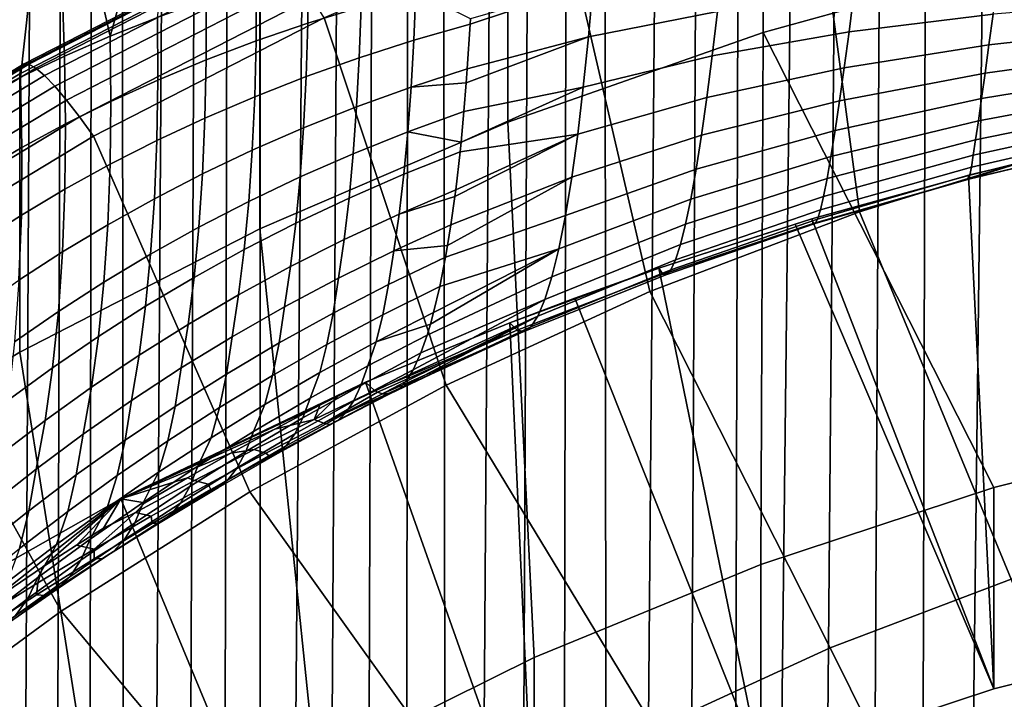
# Model space of a CAD drawing. Header units: metres. Extents: x -24 to 94, y -256 to 25.
# Tile 40 of 195: x -11.25 to -5.56, y -206.77 to -202.84. Entities that reach past the tile are written whole.
import ezdxf

# ---------------------------------------------------------------- set-up
doc = ezdxf.new("R2010")
doc.units = ezdxf.units.M
doc.layers.add('solid_10_061_003_XXX', color=7, linetype='CONTINUOUS')

msp = doc.modelspace()

# ---------------------------------------------------------------- linework, layer by layer
at = {"layer": 'solid_10_061_003_XXX'}
for points in [[(-11.216355, -206.912842, 291.931793), (-11.398841, -206.923096, 292.136078), (-11.571575, -116.552643, 268.118713), (-10.748204, -116.774071, 267.292328)], [(-11.031281, -206.905457, 291.732361), (-11.216355, -206.912842, 291.931793), (-10.748204, -116.774071, 267.292328)], [(-10.843446, -206.900894, 291.537445), (-11.031281, -206.905457, 291.732361), (-10.748204, -116.774071, 267.292328)], [(-10.652852, -206.899139, 291.347076), (-10.843446, -206.900894, 291.537445), (-10.748204, -116.774071, 267.292328)], [(-10.459333, -206.900116, 291.16098), (-10.652852, -206.899139, 291.347076), (-10.748204, -116.774071, 267.292328), (-9.861758, -116.978539, 266.529266)], [(-10.26285, -206.903839, 290.979156), (-10.459333, -206.900116, 291.16098), (-9.861758, -116.978539, 266.529266)], [(-10.063241, -206.910233, 290.801392), (-10.26285, -206.903839, 290.979156), (-9.861758, -116.978539, 266.529266)], [(-9.860415, -206.919296, 290.627655), (-10.063241, -206.910233, 290.801392), (-9.861758, -116.978539, 266.529266)], [(-9.654222, -206.931, 290.457855), (-9.860415, -206.919296, 290.627655), (-9.861758, -116.978539, 266.529266), (-8.917439, -117.164841, 265.833954)], [(-9.444504, -206.945282, 290.29184), (-9.654222, -206.931, 290.457855), (-8.917439, -117.164841, 265.833954)], [(-9.231124, -206.962143, 290.129608), (-9.444504, -206.945282, 290.29184), (-8.917439, -117.164841, 265.833954)], [(-9.013856, -206.981522, 289.971039), (-9.231124, -206.962143, 290.129608), (-8.917439, -117.164841, 265.833954)], [(-8.792577, -207.003418, 289.816162), (-9.013856, -206.981522, 289.971039), (-8.917439, -117.164841, 265.833954)], [(-8.566979, -207.027771, 289.664825), (-8.792577, -207.003418, 289.816162), (-8.917439, -117.164841, 265.833954), (-7.92079, -117.331886, 265.210541)], [(-8.336965, -207.05455, 289.517059), (-8.566979, -207.027771, 289.664825), (-7.92079, -117.331886, 265.210541)], [(-8.102144, -207.083694, 289.372833), (-8.336965, -207.05455, 289.517059), (-7.92079, -117.331886, 265.210541)], [(-7.862452, -207.115158, 289.232147), (-8.102144, -207.083694, 289.372833), (-7.92079, -117.331886, 265.210541)], [(-7.617439, -207.148865, 289.094971), (-7.862452, -207.115158, 289.232147), (-7.92079, -117.331886, 265.210541), (-6.877657, -117.478699, 264.662628)], [(-7.367083, -207.184723, 288.961487), (-7.617439, -207.148865, 289.094971), (-6.877657, -117.478699, 264.662628)], [(-7.110943, -207.222595, 288.831543), (-7.367083, -207.184723, 288.961487), (-6.877657, -117.478699, 264.662628)], [(-7.110943, -207.222595, 288.831543), (-6.877657, -117.478699, 264.662628), (-5.794164, -117.604416, 264.193451), (-6.849043, -207.262375, 288.705444)], [(-6.581095, -207.303802, 288.583221), (-6.849043, -207.262375, 288.705444), (-5.794164, -117.604416, 264.193451)], [(-6.307161, -207.346786, 288.465088), (-6.581095, -207.303802, 288.583221), (-5.794164, -117.604416, 264.193451)], [(-6.027401, -207.390808, 288.351257), (-6.307161, -207.346786, 288.465088), (-5.794164, -117.604416, 264.193451)], [(-6.027401, -207.390808, 288.351257), (-5.794164, -117.604416, 264.193451), (-4.676669, -117.70829, 263.805756), (-5.741868, -207.435806, 288.242004)], [(-5.451448, -207.480988, 288.137665), (-5.741868, -207.435806, 288.242004), (-4.676669, -117.70829, 263.805756)], [(-6.952882, -201.307785, 329.683105), (-5.443243, -200.889664, 329.571075), (-5.443253, -202.498962, 323.565094), (-6.95282, -202.917068, 323.677124)], [(-8.428649, -201.82663, 329.822144), (-6.952882, -201.307785, 329.683105), (-6.95282, -202.917068, 323.677124), (-8.428583, -203.435898, 323.816162)], [(-6.394213, -203.953705, 332.972748), (-5.151517, -203.572739, 332.870667), (-5.237462, -201.336838, 331.090698), (-6.690034, -201.739166, 331.198486)], [(-7.607096, -204.41571, 333.096527), (-6.394213, -203.953705, 332.972748), (-6.690034, -201.739166, 331.198486), (-8.110012, -202.238373, 331.332275)], [(-9.863351, -202.443634, 329.987457), (-8.428649, -201.82663, 329.822144), (-8.428583, -203.435898, 323.816162), (-9.863387, -204.052948, 323.981506)], [(-8.784512, -204.956589, 333.241455), (-7.607096, -204.41571, 333.096527), (-8.110012, -202.238373, 331.332275), (-9.490479, -202.832062, 331.491333)], [(-11.244169, -203.117233, 330.361237), (-9.858238, -202.405441, 330.170502), (-9.863351, -202.443634, 329.987457), (-11.250001, -203.155807, 330.178284)], [(-11.226744, -203.098785, 330.546722), (-9.842961, -202.388077, 330.356293), (-9.858238, -202.405441, 330.170502), (-11.244169, -203.117233, 330.361237)], [(-11.197996, -203.100754, 330.73172), (-9.817757, -202.391876, 330.541779), (-9.842961, -202.388077, 330.356293), (-11.226744, -203.098785, 330.546722)], [(-11.158374, -203.123138, 330.91333), (-9.783018, -202.416779, 330.72406), (-9.817757, -202.391876, 330.541779), (-11.197996, -203.100754, 330.73172)], [(-11.108494, -203.165588, 331.088745), (-9.739285, -202.462372, 330.90033), (-9.783018, -202.416779, 330.72406), (-11.158374, -203.123138, 330.91333)], [(-11.250001, -203.155807, 330.178284), (-9.863351, -202.443634, 329.987457), (-9.863387, -204.052948, 323.981506), (-11.250053, -204.765137, 324.172333)], [(-11.049132, -203.227432, 331.255188), (-9.687242, -202.527969, 331.06778), (-9.739285, -202.462372, 330.90033), (-11.108494, -203.165588, 331.088745)], [(-10.728452, -202.938004, 313.542603), (-10.455488, -202.829056, 313.776764), (-10.404325, -202.444595, 313.704163), (-10.608865, -202.511932, 313.526947)], [(-9.271394, -202.462463, 314.687866), (-9.581223, -202.543472, 314.464722), (-9.585239, -202.862808, 314.592194), (-9.277366, -202.767639, 314.807404)], [(-10.981216, -203.307709, 331.410095), (-9.627697, -202.612549, 331.223846), (-9.687242, -202.527969, 331.06778), (-11.049132, -203.227432, 331.255188)], [(-10.728452, -202.938004, 313.542603), (-10.608865, -202.511932, 313.526947), (-10.809453, -202.58316, 313.347565)], [(-7.187109, -202.520828, 316.113525), (-7.936059, -202.630325, 315.720673), (-7.962811, -202.941132, 315.88327), (-7.216295, -202.794312, 316.252747)], [(-6.95282, -202.917068, 323.677124), (-5.443253, -202.498962, 323.565094), (-4.23987, -205.201782, 324.289307), (-5.617903, -205.549774, 324.382568)], [(-10.99222, -203.053528, 313.30661), (-10.728452, -202.938004, 313.542603), (-10.809453, -202.58316, 313.347565), (-11.006259, -202.658386, 313.165863)], [(-9.581223, -202.543472, 314.464722), (-9.881868, -202.631638, 314.23822), (-9.883852, -202.96524, 314.374084), (-9.585239, -202.862808, 314.592194)], [(-10.905804, -203.405167, 331.551056), (-9.561579, -202.714783, 331.366089), (-9.627697, -202.612549, 331.223846), (-10.981216, -203.307709, 331.410095)], [(-9.881868, -202.631638, 314.23822), (-10.173296, -202.726883, 314.008789), (-10.173206, -203.074844, 314.153412), (-9.883852, -202.96524, 314.374084)], [(-7.962811, -202.941132, 315.88327), (-7.936059, -202.630325, 315.720673), (-8.646862, -202.868073, 315.352417), (-8.663019, -203.12648, 315.497101)], [(-7.936059, -202.630325, 315.720673), (-8.645244, -202.838272, 315.337311), (-8.646862, -202.868073, 315.352417)], [(-5.597949, -202.61911, 316.925537), (-6.427085, -202.688965, 316.6026), (-6.4555, -202.912781, 316.745117), (-5.623018, -202.810486, 317.047546)], [(-11.246846, -203.17543, 313.069122), (-10.99222, -203.053528, 313.30661), (-11.006259, -202.658386, 313.165863), (-11.199254, -202.737595, 312.981964)], [(-8.960252, -202.679855, 315.019226), (-9.277366, -202.767639, 314.807404), (-9.288011, -203.063065, 314.949036), (-8.972054, -202.961792, 315.152405)], [(-8.645244, -202.838272, 315.337311), (-8.960252, -202.679855, 315.019226), (-8.972054, -202.961792, 315.152405), (-8.646862, -202.868073, 315.352417)], [(-6.427085, -202.688965, 316.6026), (-7.216295, -202.794312, 316.252747), (-7.246446, -203.052292, 316.418762), (-6.4555, -202.912781, 316.745117)], [(-11.492404, -203.303452, 312.830444), (-11.246846, -203.17543, 313.069122), (-11.199254, -202.737595, 312.981964), (-11.388619, -202.820892, 312.795715)], [(-9.561579, -202.714783, 331.366089), (-10.905804, -203.405167, 331.551056), (-10.824712, -203.517303, 331.674957), (-9.490479, -202.832062, 331.491333)], [(-10.173296, -202.726883, 314.008789), (-10.455488, -202.829056, 313.776764), (-10.453319, -203.191452, 313.930634), (-10.173206, -203.074844, 314.153412)], [(-4.752811, -202.741119, 317.319611), (-5.623018, -202.810486, 317.047546), (-5.646725, -202.988754, 317.188263), (-4.771966, -202.8918, 317.43985)], [(-9.277366, -202.767639, 314.807404), (-9.585239, -202.862808, 314.592194), (-9.594675, -203.171814, 314.742706), (-9.288011, -203.063065, 314.949036)], [(-7.216295, -202.794312, 316.252747), (-7.962811, -202.941132, 315.88327), (-7.99252, -203.233841, 316.076141), (-7.246446, -203.052292, 316.418762)], [(-5.623018, -202.810486, 317.047546), (-6.4555, -202.912781, 316.745117), (-6.483274, -203.12117, 316.909515), (-5.646725, -202.988754, 317.188263)], [(-9.92097, -205.573807, 333.40686), (-8.784512, -204.956589, 333.241455), (-9.490479, -202.832062, 331.491333), (-10.824712, -203.517303, 331.674957)], [(-10.455488, -202.829056, 313.776764), (-10.728452, -202.938004, 313.542603), (-10.724235, -203.314896, 313.706055), (-10.453319, -203.191452, 313.930634)], [(-9.585239, -202.862808, 314.592194), (-9.883852, -202.96524, 314.374084), (-9.89206, -203.287933, 314.533905), (-9.594675, -203.171814, 314.742706)], [(-8.646862, -202.868073, 315.352417), (-8.972054, -202.961792, 315.152405), (-8.987773, -203.232941, 315.306061), (-8.663019, -203.12648, 315.497101)], [(-8.428583, -203.435898, 323.816162), (-6.95282, -202.917068, 323.677124), (-6.966022, -205.994003, 324.501587), (-8.276955, -206.53212, 324.645782)], [(-6.4555, -202.912781, 316.745117), (-7.246446, -203.052292, 316.418762), (-7.277256, -203.292175, 316.609924), (-6.483274, -203.12117, 316.909515)], [(-6.95282, -202.917068, 323.677124), (-5.617903, -205.549774, 324.382568), (-6.966022, -205.994003, 324.501587)], [(-4.771966, -202.8918, 317.43985), (-5.646725, -202.988754, 317.188263), (-5.668834, -203.152161, 317.346222), (-4.789286, -203.029846, 317.574646)], [(-10.728452, -202.938004, 313.542603), (-10.99222, -203.053528, 313.30661), (-10.986023, -203.444992, 313.480072), (-10.724235, -203.314896, 313.706055)], [(-9.883852, -202.96524, 314.374084), (-10.173206, -203.074844, 314.153412), (-10.180206, -203.411301, 314.322937), (-9.89206, -203.287933, 314.533905)], [(-8.972054, -202.961792, 315.152405), (-9.288011, -203.063065, 314.949036), (-9.303268, -203.347061, 315.112), (-8.987773, -203.232941, 315.306061)], [(-7.99252, -203.233841, 316.076141), (-7.962811, -202.941132, 315.88327), (-8.668884, -203.206985, 315.547546), (-8.682367, -203.373245, 315.660553)], [(-7.962811, -202.941132, 315.88327), (-8.663019, -203.12648, 315.497101), (-8.668884, -203.206985, 315.547546)], [(-5.646725, -202.988754, 317.188263), (-6.483274, -203.12117, 316.909515), (-6.510129, -203.312012, 317.094116), (-5.668834, -203.152161, 317.346222)], [(-4.789286, -203.029846, 317.574646), (-5.668834, -203.152161, 317.346222), (-5.689122, -203.299042, 317.519867), (-4.804596, -203.153854, 317.722656)], [(-12.555831, -203.900986, 330.761688), (-11.226744, -203.098785, 330.546722), (-11.244169, -203.117233, 330.361237), (-12.575319, -203.920685, 330.576508)], [(-12.52368, -203.900909, 330.946136), (-11.197996, -203.100754, 330.73172), (-11.226744, -203.098785, 330.546722), (-12.555831, -203.900986, 330.761688)], [(-12.479366, -203.920471, 331.126984), (-11.158374, -203.123138, 330.91333), (-11.197996, -203.100754, 330.73172), (-12.52368, -203.900909, 330.946136)], [(-10.99222, -203.053528, 313.30661), (-11.246846, -203.17543, 313.069122), (-11.238775, -203.581512, 313.25293), (-10.986023, -203.444992, 313.480072)], [(-10.173206, -203.074844, 314.153412), (-10.453319, -203.191452, 313.930634), (-10.459165, -203.541733, 314.11026), (-10.180206, -203.411301, 314.322937)], [(-9.288011, -203.063065, 314.949036), (-9.594675, -203.171814, 314.742706), (-9.609477, -203.468765, 314.915466), (-9.303268, -203.347061, 315.112)], [(-7.246446, -203.052292, 316.418762), (-7.99252, -203.233841, 316.076141), (-8.024885, -203.505493, 316.297333), (-7.277256, -203.292175, 316.609924)], [(-12.575319, -203.920685, 330.576508), (-11.244169, -203.117233, 330.361237), (-11.250001, -203.155807, 330.178284), (-12.581841, -203.959671, 330.393677)], [(-12.581841, -203.959671, 330.393677), (-11.250001, -203.155807, 330.178284), (-11.250053, -204.765137, 324.172333), (-12.581822, -205.568954, 324.387695)], [(-12.423581, -203.959351, 331.301422), (-11.108494, -203.165588, 331.088745), (-11.158374, -203.123138, 330.91333), (-12.479366, -203.920471, 331.126984)], [(-8.668884, -203.206985, 315.547546), (-8.663019, -203.12648, 315.497101), (-8.987773, -203.232941, 315.306061)], [(-6.483274, -203.12117, 316.909515), (-7.277256, -203.292175, 316.609924), (-7.308416, -203.511505, 316.824249), (-6.510129, -203.312012, 317.094116)], [(-5.668834, -203.152161, 317.346222), (-6.510129, -203.312012, 317.094116), (-6.535796, -203.483383, 317.297058), (-5.689122, -203.299042, 317.519867)], [(-4.804596, -203.153854, 317.722656), (-5.689122, -203.299042, 317.519867), (-5.707387, -203.427933, 317.707458), (-4.817745, -203.262619, 317.882446)], [(-12.357193, -204.016953, 331.466736), (-11.049132, -203.227432, 331.255188), (-11.108494, -203.165588, 331.088745), (-12.423581, -203.959351, 331.301422)], [(-11.246846, -203.17543, 313.069122), (-11.492404, -203.303452, 312.830444), (-11.4826, -203.724228, 313.024933), (-11.238775, -203.581512, 313.25293)], [(-10.453319, -203.191452, 313.930634), (-10.724235, -203.314896, 313.706055), (-10.729018, -203.679062, 313.896179), (-10.459165, -203.541733, 314.11026)], [(-9.594675, -203.171814, 314.742706), (-9.89206, -203.287933, 314.533905), (-9.906448, -203.597916, 314.716797), (-9.609477, -203.468765, 314.915466)], [(-8.668884, -203.206985, 315.547546), (-8.987773, -203.232941, 315.306061), (-9.007323, -203.49176, 315.479248), (-8.682367, -203.373245, 315.660553)], [(-12.281237, -204.092361, 331.620361), (-10.981216, -203.307709, 331.410095), (-11.049132, -203.227432, 331.255188), (-12.357193, -204.016953, 331.466736)], [(-8.987773, -203.232941, 315.306061), (-9.303268, -203.347061, 315.112), (-9.323053, -203.618042, 315.29538), (-9.007323, -203.49176, 315.479248)], [(-8.024885, -203.505493, 316.297333), (-7.99252, -203.233841, 316.076141), (-8.69901, -203.550842, 315.795685), (-8.704797, -203.606949, 315.841766)], [(-7.99252, -203.233841, 316.076141), (-8.682367, -203.373245, 315.660553), (-8.69901, -203.550842, 315.795685)], [(-4.817745, -203.262619, 317.882446), (-5.707387, -203.427933, 317.707458), (-5.723445, -203.537567, 317.907135), (-4.8286, -203.355011, 318.052368)], [(-12.196896, -204.184433, 331.759888), (-10.905804, -203.405167, 331.551056), (-10.981216, -203.307709, 331.410095), (-12.281237, -204.092361, 331.620361)], [(-10.724235, -203.314896, 313.706055), (-10.986023, -203.444992, 313.480072), (-10.989873, -203.823105, 313.68103), (-10.729018, -203.679062, 313.896179)], [(-9.89206, -203.287933, 314.533905), (-10.180206, -203.411301, 314.322937), (-10.194257, -203.73436, 314.516418), (-9.906448, -203.597916, 314.716797)], [(-7.277256, -203.292175, 316.609924), (-8.024885, -203.505493, 316.297333), (-8.059579, -203.753311, 316.544586), (-7.308416, -203.511505, 316.824249)], [(-6.510129, -203.312012, 317.094116), (-7.308416, -203.511505, 316.824249), (-7.33961, -203.708099, 317.059631), (-6.535796, -203.483383, 317.297058)], [(-5.689122, -203.299042, 317.519867), (-6.535796, -203.483383, 317.297058), (-6.560015, -203.633591, 317.516296), (-5.707387, -203.427933, 317.707458)], [(-9.303268, -203.347061, 315.112), (-9.609477, -203.468765, 314.915466), (-9.629562, -203.751968, 315.109436), (-9.323053, -203.618042, 315.29538)], [(-8.69901, -203.550842, 315.795685), (-8.682367, -203.373245, 315.660553), (-9.007323, -203.49176, 315.479248)], [(-4.8286, -203.355011, 318.052368), (-5.723445, -203.537567, 317.907135), (-5.737137, -203.626816, 318.116852), (-4.837052, -203.430145, 318.230713)], [(-10.905804, -203.405167, 331.551056), (-12.196896, -204.184433, 331.759888), (-12.106204, -204.290787, 331.882202), (-10.824712, -203.517303, 331.674957)], [(-10.180206, -203.411301, 314.322937), (-10.459165, -203.541733, 314.11026), (-10.472993, -203.877945, 314.314667), (-10.194257, -203.73436, 314.516418)], [(-9.863387, -204.052948, 323.981506), (-8.428583, -203.435898, 323.816162), (-8.276955, -206.53212, 324.645782), (-9.543682, -207.161194, 324.814331)], [(-5.707387, -203.427933, 317.707458), (-6.560015, -203.633591, 317.516296), (-6.582543, -203.761108, 317.749634), (-5.723445, -203.537567, 317.907135)], [(-4.837052, -203.430145, 318.230713), (-5.737137, -203.626816, 318.116852), (-5.748324, -203.694794, 318.334564), (-4.843018, -203.487228, 318.415741)], [(-10.986023, -203.444992, 313.480072), (-11.238775, -203.581512, 313.25293), (-11.241858, -203.973618, 313.465057), (-10.989873, -203.823105, 313.68103)], [(-9.609477, -203.468765, 314.915466), (-9.906448, -203.597916, 314.716797), (-9.926933, -203.893417, 314.921753), (-9.629562, -203.751968, 315.109436)], [(-9.007323, -203.49176, 315.479248), (-9.323053, -203.618042, 315.29538), (-9.347254, -203.874466, 315.498169), (-9.030592, -203.736786, 315.671051)], [(-8.69901, -203.550842, 315.795685), (-9.007323, -203.49176, 315.479248), (-9.030592, -203.736786, 315.671051), (-8.704797, -203.606949, 315.841766)], [(-6.535796, -203.483383, 317.297058), (-7.33961, -203.708099, 317.059631), (-7.370523, -203.879944, 317.31369), (-6.560015, -203.633591, 317.516296)], [(-4.843018, -203.487228, 318.415741), (-5.748324, -203.694794, 318.334564), (-5.756895, -203.740829, 318.558044), (-4.846437, -203.525726, 318.60556)], [(-11.011171, -206.264511, 333.591919), (-9.92097, -205.573807, 333.40686), (-10.824712, -203.517303, 331.674957), (-12.106204, -204.290787, 331.882202)], [(-10.459165, -203.541733, 314.11026), (-10.729018, -203.679062, 313.896179), (-10.742775, -204.028458, 314.111877), (-10.472993, -203.877945, 314.314667)], [(-8.059579, -203.753311, 316.544586), (-8.024885, -203.505493, 316.297333), (-8.735271, -203.865829, 316.078827), (-8.758373, -204.03006, 316.253479)], [(-8.024885, -203.505493, 316.297333), (-8.73018, -203.826309, 316.039795), (-8.735271, -203.865829, 316.078827)], [(-8.024885, -203.505493, 316.297333), (-8.704797, -203.606949, 315.841766), (-8.73018, -203.826309, 316.039795)], [(-7.308416, -203.511505, 316.824249), (-8.059579, -203.753311, 316.544586), (-8.096251, -203.974838, 316.815399), (-7.33961, -203.708099, 317.059631)], [(-5.723445, -203.537567, 317.907135), (-6.582543, -203.761108, 317.749634), (-6.603153, -203.864655, 317.99472), (-5.737137, -203.626816, 318.116852)], [(-4.847275, -203.545242, 318.798279), (-5.762764, -203.76445, 318.785095), (-5.765872, -203.765442, 319.013397), (-4.845524, -203.545563, 318.992004)], [(-4.845524, -203.545563, 318.992004), (-5.765872, -203.765442, 319.013397), (-5.44778, -203.664734, 319.218719)], [(-4.846437, -203.525726, 318.60556), (-5.756895, -203.740829, 318.558044), (-5.762764, -203.76445, 318.785095), (-4.847275, -203.545242, 318.798279)], [(-11.238775, -203.581512, 313.25293), (-11.4826, -203.724228, 313.024933), (-11.485118, -204.130386, 313.248596), (-11.241858, -203.973618, 313.465057)], [(-9.906448, -203.597916, 314.716797), (-10.194257, -203.73436, 314.516418), (-10.215279, -204.042206, 314.732697), (-9.926933, -203.893417, 314.921753)], [(-8.704797, -203.606949, 315.841766), (-9.030592, -203.736786, 315.671051), (-9.057448, -203.966644, 315.880371), (-8.73018, -203.826309, 316.039795)], [(-5.51754, -206.078384, 334.574005), (-4.445223, -205.749649, 334.485931), (-5.151517, -203.572739, 332.870667), (-6.394213, -203.953705, 332.972748)], [(-9.323053, -203.618042, 315.29538), (-9.629562, -203.751968, 315.109436), (-9.654817, -204.019852, 315.323547), (-9.347254, -203.874466, 315.498169)], [(-6.560015, -203.633591, 317.516296), (-7.370523, -203.879944, 317.31369), (-7.400843, -204.02533, 317.583832), (-6.582543, -203.761108, 317.749634)], [(-5.737137, -203.626816, 318.116852), (-6.603153, -203.864655, 317.99472), (-6.621638, -203.943176, 318.249115), (-5.748324, -203.694794, 318.334564)], [(-5.765872, -203.765442, 319.013397), (-5.765238, -203.743637, 319.239868), (-5.44778, -203.664734, 319.218719)], [(-4.239989, -206.366501, 319.942657), (-5.44778, -203.664734, 319.218719), (-5.765238, -203.743637, 319.239868), (-5.617797, -206.714417, 320.035889)], [(-10.729018, -203.679062, 313.896179), (-10.989873, -203.823105, 313.68103), (-11.003747, -204.18573, 313.908356), (-10.742775, -204.028458, 314.111877)], [(-7.33961, -203.708099, 317.059631), (-8.096251, -203.974838, 316.815399), (-8.134527, -204.167786, 317.107056), (-7.370523, -203.879944, 317.31369)], [(-5.748324, -203.694794, 318.334564), (-6.621638, -203.943176, 318.249115), (-6.637812, -203.995895, 318.510223), (-5.756895, -203.740829, 318.558044)], [(-10.194257, -203.73436, 314.516418), (-10.472993, -203.877945, 314.314667), (-10.494724, -204.198166, 314.542664), (-10.215279, -204.042206, 314.732697)], [(-9.629562, -203.751968, 315.109436), (-9.926933, -203.893417, 314.921753), (-9.9534, -204.172775, 315.147583), (-9.654817, -204.019852, 315.323547)], [(-9.030592, -203.736786, 315.671051), (-9.347254, -203.874466, 315.498169), (-9.375732, -204.114883, 315.719147), (-9.057448, -203.966644, 315.880371)], [(-8.096251, -203.974838, 316.815399), (-8.059579, -203.753311, 316.544586), (-8.777246, -204.148331, 316.393677), (-8.789219, -204.217056, 316.481659)], [(-8.059579, -203.753311, 316.544586), (-8.758373, -204.03006, 316.253479), (-8.777246, -204.148331, 316.393677)], [(-6.582543, -203.761108, 317.749634), (-7.400843, -204.02533, 317.583832), (-7.430264, -204.142776, 317.86731), (-6.603153, -203.864655, 317.99472)], [(-5.617797, -206.714417, 320.035889), (-5.765238, -203.743637, 319.239868), (-6.67072, -203.995209, 319.307281)], [(-5.765872, -203.765442, 319.013397), (-6.662601, -204.022064, 319.042053), (-6.67072, -203.995209, 319.307281), (-5.765238, -203.743637, 319.239868)], [(-5.762764, -203.76445, 318.785095), (-6.651512, -204.022278, 318.775421), (-6.662601, -204.022064, 319.042053), (-5.765872, -203.765442, 319.013397)], [(-5.756895, -203.740829, 318.558044), (-6.637812, -203.995895, 318.510223), (-6.651512, -204.022278, 318.775421), (-5.762764, -203.76445, 318.785095)], [(-10.989873, -203.823105, 313.68103), (-11.241858, -203.973618, 313.465057), (-11.256076, -204.349518, 313.704346), (-11.003747, -204.18573, 313.908356)], [(-8.735271, -203.865829, 316.078827), (-8.73018, -203.826309, 316.039795), (-9.057448, -203.966644, 315.880371)], [(-10.472993, -203.877945, 314.314667), (-10.742775, -204.028458, 314.111877), (-10.765428, -204.361099, 314.351929), (-10.494724, -204.198166, 314.542664)], [(-9.926933, -203.893417, 314.921753), (-10.215279, -204.042206, 314.732697), (-10.243153, -204.333084, 314.970612), (-9.9534, -204.172775, 315.147583)], [(-9.347254, -203.874466, 315.498169), (-9.654817, -204.019852, 315.323547), (-9.685097, -204.270859, 315.55658), (-9.375732, -204.114883, 315.719147)], [(-8.735271, -203.865829, 316.078827), (-9.057448, -203.966644, 315.880371), (-9.087741, -204.180038, 316.106018), (-8.758373, -204.03006, 316.253479)], [(-7.370523, -203.879944, 317.31369), (-8.134527, -204.167786, 317.107056), (-8.174024, -204.330215, 317.416595), (-7.400843, -204.02533, 317.583832)], [(-6.603153, -203.864655, 317.99472), (-7.430264, -204.142776, 317.86731), (-7.458487, -204.231094, 318.161316), (-6.621638, -203.943176, 318.249115)], [(-6.564132, -206.477051, 334.680817), (-5.51754, -206.078384, 334.574005), (-6.394213, -203.953705, 332.972748), (-7.607096, -204.41571, 333.096527)], [(-6.621638, -203.943176, 318.249115), (-7.458487, -204.231094, 318.161316), (-7.485228, -204.289383, 318.46283), (-6.637812, -203.995895, 318.510223)], [(-11.241858, -203.973618, 313.465057), (-11.485118, -204.130386, 313.248596), (-11.499943, -204.519623, 313.500092), (-11.256076, -204.349518, 313.704346)], [(-9.057448, -203.966644, 315.880371), (-9.375732, -204.114883, 315.719147), (-9.408328, -204.337952, 315.957123), (-9.087741, -204.180038, 316.106018)], [(-8.134527, -204.167786, 317.107056), (-8.096251, -203.974838, 316.815399), (-8.789219, -204.217056, 316.481659), (-8.822541, -204.386246, 316.722961)], [(-6.67072, -203.995209, 319.307281), (-7.555084, -204.279922, 319.383575), (-6.767932, -204.024597, 319.315155)], [(-6.662601, -204.022064, 319.042053), (-7.533203, -204.313873, 319.076202), (-7.555084, -204.279922, 319.383575), (-6.67072, -203.995209, 319.307281)], [(-6.637812, -203.995895, 318.510223), (-7.485228, -204.289383, 318.46283), (-7.510218, -204.317062, 318.768829), (-6.651512, -204.022278, 318.775421)], [(-5.617797, -206.714417, 320.035889), (-6.67072, -203.995209, 319.307281), (-6.767932, -204.024597, 319.315155)], [(-11.250053, -204.765137, 324.172333), (-9.863387, -204.052948, 323.981506), (-9.543682, -207.161194, 324.814331), (-10.759468, -207.877899, 325.006378)], [(-10.742775, -204.028458, 314.111877), (-11.003747, -204.18573, 313.908356), (-11.027569, -204.530823, 314.160767), (-10.765428, -204.361099, 314.351929)], [(-10.215279, -204.042206, 314.732697), (-10.494724, -204.198166, 314.542664), (-10.524238, -204.500595, 314.792999), (-10.243153, -204.333084, 314.970612)], [(-9.654817, -204.019852, 315.323547), (-9.9534, -204.172775, 315.147583), (-9.985699, -204.434418, 315.393005), (-9.685097, -204.270859, 315.55658)], [(-8.777246, -204.148331, 316.393677), (-8.758373, -204.03006, 316.253479), (-9.087741, -204.180038, 316.106018)], [(-7.400843, -204.02533, 317.583832), (-8.174024, -204.330215, 317.416595), (-8.21434, -204.460495, 317.740875), (-7.430264, -204.142776, 317.86731)], [(-5.617797, -206.714417, 320.035889), (-6.767932, -204.024597, 319.315155), (-7.555084, -204.279922, 319.383575), (-6.966117, -207.158737, 320.154938)], [(-6.651512, -204.022278, 318.775421), (-7.510218, -204.317062, 318.768829), (-7.533203, -204.313873, 319.076202), (-6.662601, -204.022064, 319.042053)], [(-9.375732, -204.114883, 315.719147), (-9.685097, -204.270859, 315.55658), (-9.720233, -204.503616, 315.80722), (-9.408328, -204.337952, 315.957123)], [(-9.9534, -204.172775, 315.147583), (-10.243153, -204.333084, 314.970612), (-10.277721, -204.605362, 315.22879), (-9.985699, -204.434418, 315.393005)], [(-9.118443, -204.374344, 316.3479), (-9.087741, -204.180038, 316.106018), (-9.408328, -204.337952, 315.957123), (-9.439293, -204.539429, 316.213104)], [(-9.118443, -204.374344, 316.3479), (-8.789219, -204.217056, 316.481659), (-8.777246, -204.148331, 316.393677), (-9.087741, -204.180038, 316.106018)], [(-8.174024, -204.330215, 317.416595), (-8.134527, -204.167786, 317.107056), (-8.876329, -204.603104, 317.103699), (-8.895852, -204.66748, 317.239624)], [(-8.134527, -204.167786, 317.107056), (-8.858152, -204.536667, 316.976105), (-8.876329, -204.603104, 317.103699)], [(-8.134527, -204.167786, 317.107056), (-8.822541, -204.386246, 316.722961), (-8.858152, -204.536667, 316.976105)], [(-7.430264, -204.142776, 317.86731), (-8.21434, -204.460495, 317.740875), (-8.255067, -204.557297, 318.07663), (-7.458487, -204.231094, 318.161316)], [(-11.003747, -204.18573, 313.908356), (-11.256076, -204.349518, 313.704346), (-11.281349, -204.707108, 313.969391), (-11.027569, -204.530823, 314.160767)], [(-10.494724, -204.198166, 314.542664), (-10.765428, -204.361099, 314.351929), (-10.796848, -204.67511, 314.61496), (-10.524238, -204.500595, 314.792999)], [(-9.152623, -204.549957, 316.603088), (-8.822541, -204.386246, 316.722961), (-8.789219, -204.217056, 316.481659), (-9.118443, -204.374344, 316.3479)], [(-7.458487, -204.231094, 318.161316), (-8.255067, -204.557297, 318.07663), (-8.295794, -204.619644, 318.420441), (-7.485228, -204.289383, 318.46283)], [(-12.050035, -207.025467, 333.795807), (-11.011171, -206.264511, 333.591919), (-12.106204, -204.290787, 331.882202), (-13.32872, -205.148727, 332.112091)], [(-9.685097, -204.270859, 315.55658), (-9.985699, -204.434418, 315.393005), (-10.023647, -204.676865, 315.656677), (-9.720233, -204.503616, 315.80722)], [(-7.555084, -204.279922, 319.383575), (-8.4167, -204.595993, 319.468262), (-8.041109, -204.453369, 319.430054)], [(-7.533203, -204.313873, 319.076202), (-8.3756, -204.638809, 319.118347), (-8.4167, -204.595993, 319.468262), (-7.555084, -204.279922, 319.383575)], [(-7.485228, -204.289383, 318.46283), (-8.295794, -204.619644, 318.420441), (-8.336107, -204.646912, 318.76886), (-7.510218, -204.317062, 318.768829)], [(-6.966117, -207.158737, 320.154938), (-7.555084, -204.279922, 319.383575), (-8.041109, -204.453369, 319.430054)], [(-10.243153, -204.333084, 314.970612), (-10.524238, -204.500595, 314.792999), (-10.561365, -204.783539, 315.064209), (-10.277721, -204.605362, 315.22879)], [(-9.439293, -204.539429, 316.213104), (-9.408328, -204.337952, 315.957123), (-9.720233, -204.503616, 315.80722), (-9.751897, -204.712128, 316.077667)], [(-8.21434, -204.460495, 317.740875), (-8.174024, -204.330215, 317.416595), (-8.895852, -204.66748, 317.239624), (-8.932289, -204.770111, 317.49057)], [(-7.510218, -204.317062, 318.768829), (-8.336107, -204.646912, 318.76886), (-8.3756, -204.638809, 319.118347), (-7.533203, -204.313873, 319.076202)], [(-10.765428, -204.361099, 314.351929), (-11.027569, -204.530823, 314.160767), (-11.061201, -204.856445, 314.436829), (-10.796848, -204.67511, 314.61496)], [(-9.152623, -204.549957, 316.603088), (-9.118443, -204.374344, 316.3479), (-9.439293, -204.539429, 316.213104), (-9.474755, -204.721359, 316.482483)], [(-9.191005, -204.706451, 316.869873), (-8.858152, -204.536667, 316.976105), (-8.822541, -204.386246, 316.722961), (-9.152623, -204.549957, 316.603088)], [(-9.985699, -204.434418, 315.393005), (-10.277721, -204.605362, 315.22879), (-10.31879, -204.857513, 315.505798), (-10.023647, -204.676865, 315.656677)], [(-8.255067, -204.557297, 318.07663), (-8.21434, -204.460495, 317.740875), (-8.97665, -204.867447, 317.791779), (-8.991675, -204.894135, 317.892822)], [(-8.21434, -204.460495, 317.740875), (-8.932289, -204.770111, 317.49057), (-8.97665, -204.867447, 317.791779)], [(-7.580119, -206.943771, 334.805878), (-6.564132, -206.477051, 334.680817), (-7.607096, -204.41571, 333.096527), (-8.784512, -204.956589, 333.241455)], [(-6.966117, -207.158737, 320.154938), (-8.041109, -204.453369, 319.430054), (-8.4167, -204.595993, 319.468262), (-8.27672, -207.696701, 320.299103)], [(-10.524238, -204.500595, 314.792999), (-10.796848, -204.67511, 314.61496), (-10.836859, -204.968719, 314.899536), (-10.561365, -204.783539, 315.064209)], [(-9.751897, -204.712128, 316.077667), (-9.720233, -204.503616, 315.80722), (-10.023647, -204.676865, 315.656677), (-10.05647, -204.892288, 315.941864)], [(-11.027569, -204.530823, 314.160767), (-11.281349, -204.707108, 313.969391), (-11.317536, -205.044357, 314.258728), (-11.061201, -204.856445, 314.436829)], [(-9.474755, -204.721359, 316.482483), (-9.439293, -204.539429, 316.213104), (-9.751897, -204.712128, 316.077667), (-9.789094, -204.900238, 316.361542)], [(-9.191005, -204.706451, 316.869873), (-9.152623, -204.549957, 316.603088), (-9.474755, -204.721359, 316.482483), (-9.516309, -204.883835, 316.763245)], [(-8.876329, -204.603104, 317.103699), (-8.858152, -204.536667, 316.976105), (-9.191005, -204.706451, 316.869873)], [(-8.295794, -204.619644, 318.420441), (-8.255067, -204.557297, 318.07663), (-9.053801, -204.973709, 318.305725), (-9.063115, -204.981598, 318.367004)], [(-8.255067, -204.557297, 318.07663), (-9.019294, -204.935455, 318.077332), (-9.053801, -204.973709, 318.305725)], [(-8.255067, -204.557297, 318.07663), (-8.991675, -204.894135, 317.892822), (-9.019294, -204.935455, 318.077332)], [(-10.277721, -204.605362, 315.22879), (-10.561365, -204.783539, 315.064209), (-10.605898, -205.04538, 315.354828), (-10.31879, -204.857513, 315.505798)], [(-8.27672, -207.696701, 320.299103), (-8.4167, -204.595993, 319.468262), (-9.252446, -204.94043, 319.560547)], [(-9.199139, -204.986862, 319.244659), (-9.252446, -204.94043, 319.560547), (-8.4167, -204.595993, 319.468262), (-8.3756, -204.638809, 319.118347)], [(-9.237911, -204.845444, 317.145691), (-8.895852, -204.66748, 317.239624), (-8.876329, -204.603104, 317.103699), (-9.191005, -204.706451, 316.869873)], [(-8.3756, -204.638809, 319.118347), (-9.183345, -204.996414, 319.144348), (-9.199139, -204.986862, 319.244659)], [(-8.3756, -204.638809, 319.118347), (-8.336107, -204.646912, 318.76886), (-9.153294, -205.00737, 318.952362), (-9.183345, -204.996414, 319.144348)], [(-8.336107, -204.646912, 318.76886), (-8.295794, -204.619644, 318.420441), (-9.107865, -205.005615, 318.659241), (-9.11794, -205.007935, 318.724548)], [(-8.295794, -204.619644, 318.420441), (-9.063115, -204.981598, 318.367004), (-9.107865, -205.005615, 318.659241)], [(-10.796848, -204.67511, 314.61496), (-11.061201, -204.856445, 314.436829), (-11.104456, -205.160736, 314.734985), (-10.836859, -204.968719, 314.899536)], [(-10.05647, -204.892288, 315.941864), (-10.023647, -204.676865, 315.656677), (-10.31879, -204.857513, 315.505798), (-10.353263, -205.079697, 315.806)], [(-9.278303, -204.958221, 317.433197), (-8.932289, -204.770111, 317.49057), (-8.895852, -204.66748, 317.239624), (-9.237911, -204.845444, 317.145691)], [(-8.336107, -204.646912, 318.76886), (-9.11794, -205.007935, 318.724548), (-9.153294, -205.00737, 318.952362)], [(-9.789094, -204.900238, 316.361542), (-9.751897, -204.712128, 316.077667), (-10.05647, -204.892288, 315.941864), (-10.095881, -205.086441, 316.24054)], [(-9.516309, -204.883835, 316.763245), (-9.474755, -204.721359, 316.482483), (-9.789094, -204.900238, 316.361542), (-9.834248, -205.068619, 316.656555)], [(-9.572614, -205.031158, 317.051636), (-9.237911, -204.845444, 317.145691), (-9.191005, -204.706451, 316.869873), (-9.516309, -204.883835, 316.763245)], [(-12.581822, -205.568954, 324.387695), (-11.250053, -204.765137, 324.172333), (-10.759468, -207.877899, 325.006378), (-11.917884, -208.678436, 325.220886)], [(-10.561365, -204.783539, 315.064209), (-10.836859, -204.968719, 314.899536), (-10.885233, -205.240265, 315.204041), (-10.605898, -205.04538, 315.354828)], [(-9.321945, -205.049515, 317.727692), (-8.97665, -204.867447, 317.791779), (-8.932289, -204.770111, 317.49057), (-9.278303, -204.958221, 317.433197)], [(-11.061201, -204.856445, 314.436829), (-11.317536, -205.044357, 314.258728), (-11.364431, -205.359375, 314.570709), (-11.104456, -205.160736, 314.734985)], [(-10.353263, -205.079697, 315.806), (-10.31879, -204.857513, 315.505798), (-10.605898, -205.04538, 315.354828), (-10.642536, -205.274216, 315.670319)], [(-9.278303, -204.958221, 317.433197), (-9.237911, -204.845444, 317.145691), (-9.572614, -205.031158, 317.051636), (-9.614444, -205.146011, 317.354492)], [(-10.095881, -205.086441, 316.24054), (-10.05647, -204.892288, 315.941864), (-10.353263, -205.079697, 315.806), (-10.395392, -205.27977, 316.11972)], [(-9.834248, -205.068619, 316.656555), (-9.789094, -204.900238, 316.361542), (-10.095881, -205.086441, 316.24054), (-10.145094, -205.26062, 316.550018)], [(-9.900187, -205.224426, 316.957764), (-9.572614, -205.031158, 317.051636), (-9.516309, -204.883835, 316.763245), (-9.834248, -205.068619, 316.656555)], [(-9.367761, -205.118393, 318.027802), (-9.019294, -204.935455, 318.077332), (-8.991675, -204.894135, 317.892822), (-9.321945, -205.049515, 317.727692)], [(-8.991675, -204.894135, 317.892822), (-8.97665, -204.867447, 317.791779), (-9.321945, -205.049515, 317.727692)], [(-10.836859, -204.968719, 314.899536), (-11.104456, -205.160736, 314.734985), (-11.157087, -205.442001, 315.053558), (-10.885233, -205.240265, 315.204041)], [(-8.27672, -207.696701, 320.299103), (-9.252446, -204.94043, 319.560547), (-10.666121, -205.61525, 319.741364), (-9.543836, -208.325974, 320.467712)], [(-9.408659, -205.019043, 319.543213), (-10.666121, -205.61525, 319.741364), (-9.252446, -204.94043, 319.560547)], [(-8.560764, -207.476364, 334.948608), (-7.580119, -206.943771, 334.805878), (-8.784512, -204.956589, 333.241455), (-9.92097, -205.573807, 333.40686)], [(-9.321945, -205.049515, 317.727692), (-9.278303, -204.958221, 317.433197), (-9.614444, -205.146011, 317.354492), (-9.661098, -205.238892, 317.66394)], [(-9.199139, -204.986862, 319.244659), (-9.548694, -205.15506, 319.250732), (-9.408659, -205.019043, 319.543213), (-9.252446, -204.94043, 319.560547)], [(-9.414201, -205.163803, 318.332001), (-9.063115, -204.981598, 318.367004), (-9.053801, -204.973709, 318.305725), (-9.367761, -205.118393, 318.027802)], [(-9.053801, -204.973709, 318.305725), (-9.019294, -204.935455, 318.077332), (-9.367761, -205.118393, 318.027802)], [(-9.408659, -205.019043, 319.543213), (-9.515186, -205.073471, 319.530884), (-10.666121, -205.61525, 319.741364)], [(-9.614444, -205.146011, 317.354492), (-9.572614, -205.031158, 317.051636), (-9.900187, -205.224426, 316.957764), (-9.944096, -205.341095, 317.276215)], [(-9.548694, -205.15506, 319.250732), (-9.199139, -204.986862, 319.244659), (-9.183345, -204.996414, 319.144348), (-9.492609, -205.175812, 318.945618)], [(-9.548694, -205.15506, 319.250732), (-9.515186, -205.073471, 319.530884), (-9.408659, -205.019043, 319.543213)], [(-9.183345, -204.996414, 319.144348), (-9.153294, -205.00737, 318.952362), (-9.492609, -205.175812, 318.945618)], [(-9.492609, -205.175812, 318.945618), (-9.153294, -205.00737, 318.952362), (-9.11794, -205.007935, 318.724548), (-9.458312, -205.184143, 318.63858)], [(-9.458312, -205.184143, 318.63858), (-9.107865, -205.005615, 318.659241), (-9.063115, -204.981598, 318.367004), (-9.414201, -205.163803, 318.332001)], [(-9.11794, -205.007935, 318.724548), (-9.107865, -205.005615, 318.659241), (-9.458312, -205.184143, 318.63858)], [(-10.642536, -205.274216, 315.670319), (-10.605898, -205.04538, 315.354828), (-10.885233, -205.240265, 315.204041), (-10.924582, -205.475616, 315.535004)], [(-10.395392, -205.27977, 316.11972), (-10.353263, -205.079697, 315.806), (-10.642536, -205.274216, 315.670319), (-10.687916, -205.480072, 315.999268)], [(-9.515186, -205.073471, 319.530884), (-9.775952, -205.210571, 319.497314), (-10.666121, -205.61525, 319.741364)], [(-10.145094, -205.26062, 316.550018), (-10.095881, -205.086441, 316.24054), (-10.395392, -205.27977, 316.11972), (-10.44915, -205.459686, 316.443909)], [(-10.220944, -205.425064, 316.864349), (-9.900187, -205.224426, 316.957764), (-9.834248, -205.068619, 316.656555), (-10.145094, -205.26062, 316.550018)], [(-9.548694, -205.15506, 319.250732), (-9.775952, -205.210571, 319.497314), (-9.515186, -205.073471, 319.530884)], [(-9.367761, -205.118393, 318.027802), (-9.321945, -205.049515, 317.727692), (-9.661098, -205.238892, 317.66394), (-9.710689, -205.308426, 317.978821)], [(-9.661098, -205.238892, 317.66394), (-9.614444, -205.146011, 317.354492), (-9.944096, -205.341095, 317.276215), (-9.994375, -205.435349, 317.60083)], [(-9.414201, -205.163803, 318.332001), (-9.367761, -205.118393, 318.027802), (-9.710689, -205.308426, 317.978821), (-9.760393, -205.352829, 318.297638)], [(-11.104456, -205.160736, 314.734985), (-11.364431, -205.359375, 314.570709), (-11.42177, -205.65036, 314.903564), (-11.157087, -205.442001, 315.053558)], [(-9.548694, -205.15506, 319.250732), (-9.895495, -205.328903, 319.25769), (-10.031534, -205.350403, 319.459503), (-9.775952, -205.210571, 319.497314)], [(-9.895495, -205.328903, 319.25769), (-9.548694, -205.15506, 319.250732), (-9.492609, -205.175812, 318.945618), (-9.82868, -205.349915, 318.939697)], [(-9.492609, -205.175812, 318.945618), (-9.458312, -205.184143, 318.63858), (-9.804601, -205.369095, 318.618744), (-9.82868, -205.349915, 318.939697)], [(-9.458312, -205.184143, 318.63858), (-9.414201, -205.163803, 318.332001), (-9.760393, -205.352829, 318.297638), (-9.804601, -205.369095, 318.618744)], [(-5.617903, -205.549774, 324.382568), (-4.23987, -205.201782, 324.289307), (-4.239989, -206.366501, 319.942657), (-5.617797, -206.714417, 320.035889)], [(-10.924582, -205.475616, 315.535004), (-10.885233, -205.240265, 315.204041), (-11.157087, -205.442001, 315.053558), (-11.199713, -205.683746, 315.400208)], [(-9.775952, -205.210571, 319.497314), (-10.031534, -205.350403, 319.459503), (-10.666121, -205.61525, 319.741364)], [(-10.535237, -205.632904, 316.771545), (-10.220944, -205.425064, 316.864349), (-10.145094, -205.26062, 316.550018), (-10.44915, -205.459686, 316.443909)], [(-9.944096, -205.341095, 317.276215), (-9.900187, -205.224426, 316.957764), (-10.220944, -205.425064, 316.864349), (-10.267588, -205.543304, 317.198547)], [(-9.710689, -205.308426, 317.978821), (-9.661098, -205.238892, 317.66394), (-9.994375, -205.435349, 317.60083), (-10.048366, -205.505325, 317.930603)], [(-10.687916, -205.480072, 315.999268), (-10.642536, -205.274216, 315.670319), (-10.924582, -205.475616, 315.535004), (-10.973766, -205.687164, 315.879364)], [(-10.44915, -205.459686, 316.443909), (-10.395392, -205.27977, 316.11972), (-10.687916, -205.480072, 315.999268), (-10.746732, -205.665634, 316.338348)], [(-9.760393, -205.352829, 318.297638), (-9.710689, -205.308426, 317.978821), (-10.048366, -205.505325, 317.930603), (-10.101998, -205.548477, 318.264191)], [(-10.031534, -205.350403, 319.459503), (-10.281993, -205.492859, 319.41745), (-10.666121, -205.61525, 319.741364)], [(-9.994375, -205.435349, 317.60083), (-9.944096, -205.341095, 317.276215), (-10.267588, -205.543304, 317.198547), (-10.322127, -205.638733, 317.538452)], [(-9.895495, -205.328903, 319.25769), (-10.239851, -205.508224, 319.265686), (-10.281993, -205.492859, 319.41745), (-10.031534, -205.350403, 319.459503)], [(-10.239851, -205.508224, 319.265686), (-9.895495, -205.328903, 319.25769), (-9.82868, -205.349915, 318.939697), (-10.161787, -205.529526, 318.934723)], [(-9.82868, -205.349915, 318.939697), (-9.804601, -205.369095, 318.618744), (-10.147043, -205.560272, 318.599854), (-10.161787, -205.529526, 318.934723)], [(-9.804601, -205.369095, 318.618744), (-9.760393, -205.352829, 318.297638), (-10.101998, -205.548477, 318.264191), (-10.147043, -205.560272, 318.599854)], [(-10.267588, -205.543304, 317.198547), (-10.220944, -205.425064, 316.864349), (-10.535237, -205.632904, 316.771545), (-10.585286, -205.752472, 317.121643)], [(-10.048366, -205.505325, 317.930603), (-9.994375, -205.435349, 317.60083), (-10.322127, -205.638733, 317.538452), (-10.381156, -205.708939, 317.88327)], [(-11.199713, -205.683746, 315.400208), (-11.157087, -205.442001, 315.053558), (-11.42177, -205.65036, 314.903564), (-11.468263, -205.898422, 315.266022)], [(-10.973766, -205.687164, 315.879364), (-10.924582, -205.475616, 315.535004), (-11.199713, -205.683746, 315.400208), (-11.253284, -205.900864, 315.760132)], [(-10.746732, -205.665634, 316.338348), (-10.687916, -205.480072, 315.999268), (-10.973766, -205.687164, 315.879364), (-11.038182, -205.878296, 316.233521)], [(-10.843426, -205.847763, 316.679504), (-10.535237, -205.632904, 316.771545), (-10.44915, -205.459686, 316.443909), (-10.746732, -205.665634, 316.338348)], [(-10.281993, -205.492859, 319.41745), (-10.52734, -205.637741, 319.371155), (-10.666121, -205.61525, 319.741364)], [(-10.239851, -205.508224, 319.265686), (-10.582107, -205.692902, 319.274658), (-10.52734, -205.637741, 319.371155), (-10.281993, -205.492859, 319.41745)], [(-10.322127, -205.638733, 317.538452), (-10.267588, -205.543304, 317.198547), (-10.585286, -205.752472, 317.121643), (-10.644735, -205.848877, 317.476959)], [(-10.582107, -205.692902, 319.274658), (-10.239851, -205.508224, 319.265686), (-10.161787, -205.529526, 318.934723), (-10.492254, -205.714523, 318.930664)], [(-10.161787, -205.529526, 318.934723), (-10.147043, -205.560272, 318.599854), (-10.486005, -205.757553, 318.58197), (-10.492254, -205.714523, 318.930664)], [(-10.147043, -205.560272, 318.599854), (-10.101998, -205.548477, 318.264191), (-10.439389, -205.750595, 318.23172), (-10.486005, -205.757553, 318.58197)], [(-10.101998, -205.548477, 318.264191), (-10.048366, -205.505325, 317.930603), (-10.381156, -205.708939, 317.88327), (-10.439389, -205.750595, 318.23172)], [(-6.966022, -205.994003, 324.501587), (-5.617903, -205.549774, 324.382568), (-5.617797, -206.714417, 320.035889), (-6.966117, -207.158737, 320.154938)], [(-9.501495, -208.072372, 335.108307), (-8.560764, -207.476364, 334.948608), (-9.92097, -205.573807, 333.40686), (-11.011171, -206.264511, 333.591919)], [(-9.543836, -208.325974, 320.467712), (-10.666121, -205.61525, 319.741364), (-12.029993, -206.385361, 319.947723), (-10.759354, -209.042511, 320.659698)], [(-11.460717, -206.240326, 319.142639), (-11.792417, -206.475464, 319.038666), (-12.029993, -206.385361, 319.947723), (-10.666121, -205.61525, 319.741364)], [(-11.119294, -206.010117, 319.236542), (-11.460717, -206.240326, 319.142639), (-10.666121, -205.61525, 319.741364)], [(-10.923068, -205.882996, 319.284943), (-11.119294, -206.010117, 319.236542), (-10.666121, -205.61525, 319.741364)], [(-10.767755, -205.785004, 319.320526), (-10.923068, -205.882996, 319.284943), (-10.666121, -205.61525, 319.741364)], [(-10.585286, -205.752472, 317.121643), (-10.535237, -205.632904, 316.771545), (-10.843426, -205.847763, 316.679504), (-10.897568, -205.968445, 317.045593)], [(-10.582107, -205.692902, 319.274658), (-10.767755, -205.785004, 319.320526), (-10.666121, -205.61525, 319.741364), (-10.52734, -205.637741, 319.371155)], [(-10.381156, -205.708939, 317.88327), (-10.322127, -205.638733, 317.538452), (-10.644735, -205.848877, 317.476959), (-10.709457, -205.919128, 317.836914)], [(-11.253284, -205.900864, 315.760132), (-11.199713, -205.683746, 315.400208), (-11.468263, -205.898422, 315.266022), (-11.526822, -206.121048, 315.641632)], [(-11.038182, -205.878296, 316.233521), (-10.973766, -205.687164, 315.879364), (-11.253284, -205.900864, 315.760132), (-11.323867, -206.097519, 316.129456)], [(-11.145902, -206.069473, 316.588318), (-10.843426, -205.847763, 316.679504), (-10.746732, -205.665634, 316.338348), (-11.038182, -205.878296, 316.233521)], [(-10.820437, -205.904816, 318.927582), (-10.923068, -205.882996, 319.284943), (-10.767755, -205.785004, 319.320526), (-10.582107, -205.692902, 319.274658)], [(-10.492254, -205.714523, 318.930664), (-10.486005, -205.757553, 318.58197), (-10.821888, -205.9608, 318.565125), (-10.820437, -205.904816, 318.927582)], [(-10.582107, -205.692902, 319.274658), (-10.492254, -205.714523, 318.930664), (-10.820437, -205.904816, 318.927582)], [(-10.439389, -205.750595, 318.23172), (-10.381156, -205.708939, 317.88327), (-10.709457, -205.919128, 317.836914), (-10.772972, -205.959045, 318.200287)], [(-10.644735, -205.848877, 317.476959), (-10.585286, -205.752472, 317.121643), (-10.897568, -205.968445, 317.045593), (-10.962591, -206.065613, 317.416443)], [(-10.486005, -205.757553, 318.58197), (-10.439389, -205.750595, 318.23172), (-10.772972, -205.959045, 318.200287), (-10.821888, -205.9608, 318.565125)], [(-11.443078, -206.297882, 316.498077), (-11.145902, -206.069473, 316.588318), (-11.038182, -205.878296, 316.233521), (-11.323867, -206.097519, 316.129456)], [(-10.897568, -205.968445, 317.045593), (-10.843426, -205.847763, 316.679504), (-11.145902, -206.069473, 316.588318), (-11.204835, -206.191055, 316.97052)], [(-10.820437, -205.904816, 318.927582), (-11.146699, -206.100342, 318.925385), (-11.119294, -206.010117, 319.236542), (-10.923068, -205.882996, 319.284943)], [(-10.709457, -205.919128, 317.836914), (-10.644735, -205.848877, 317.476959), (-10.962591, -206.065613, 317.416443), (-11.033675, -206.135742, 317.791565)], [(-10.820437, -205.904816, 318.927582), (-10.821888, -205.9608, 318.565125), (-11.155099, -206.169922, 318.549255), (-11.146699, -206.100342, 318.925385)], [(-10.772972, -205.959045, 318.200287), (-10.709457, -205.919128, 317.836914), (-11.033675, -206.135742, 317.791565), (-11.103164, -206.173706, 318.169861)], [(-10.962591, -206.065613, 317.416443), (-10.897568, -205.968445, 317.045593), (-11.204835, -206.191055, 316.97052), (-11.276112, -206.288849, 317.356903)], [(-10.821888, -205.9608, 318.565125), (-10.772972, -205.959045, 318.200287), (-11.103164, -206.173706, 318.169861), (-11.155099, -206.169922, 318.549255)], [(-8.276955, -206.53212, 324.645782), (-6.966022, -205.994003, 324.501587), (-6.966117, -207.158737, 320.154938), (-8.27672, -207.696701, 320.299103)], [(-11.471416, -206.300995, 318.924042), (-11.460717, -206.240326, 319.142639), (-11.119294, -206.010117, 319.236542), (-11.146699, -206.100342, 318.925385)], [(-11.204835, -206.191055, 316.97052), (-11.145902, -206.069473, 316.588318), (-11.443078, -206.297882, 316.498077), (-11.507512, -206.420197, 316.896362)], [(-11.146699, -206.100342, 318.925385), (-11.155099, -206.169922, 318.549255), (-11.486067, -206.384842, 318.534332), (-11.471416, -206.300995, 318.924042)], [(-11.033675, -206.135742, 317.791565), (-10.962591, -206.065613, 317.416443), (-11.276112, -206.288849, 317.356903), (-11.354241, -206.358658, 317.747223)], [(-5.51754, -206.078384, 334.574005), (-6.564132, -206.477051, 334.680817), (-5.500566, -208.622559, 336.134277), (-4.623549, -208.288483, 336.044769)], [(-11.155099, -206.169922, 318.549255), (-11.103164, -206.173706, 318.169861), (-11.430399, -206.394485, 318.140442), (-11.486067, -206.384842, 318.534332)], [(-11.103164, -206.173706, 318.169861), (-11.033675, -206.135742, 317.791565), (-11.354241, -206.358658, 317.747223), (-11.430399, -206.394485, 318.140442)], [(-11.276112, -206.288849, 317.356903), (-11.204835, -206.191055, 316.97052), (-11.507512, -206.420197, 316.896362), (-11.585735, -206.518448, 317.29834)], [(-10.397925, -208.728989, 335.284241), (-9.501495, -208.072372, 335.108307), (-11.011171, -206.264511, 333.591919), (-12.050035, -207.025467, 333.795807)], [(-11.918009, -209.843216, 320.874237), (-10.759354, -209.042511, 320.659698), (-12.029993, -206.385361, 319.947723)], [(-6.564132, -206.477051, 334.680817), (-7.580119, -206.943771, 334.805878), (-6.351935, -209.013657, 336.239075), (-5.500566, -208.622559, 336.134277)], [(-9.543682, -207.161194, 324.814331), (-8.276955, -206.53212, 324.645782), (-8.27672, -207.696701, 320.299103), (-9.543836, -208.325974, 320.467712)]]:
    msp.add_3dface(points, dxfattribs=at)

doc.saveas('drawing.dxf')
